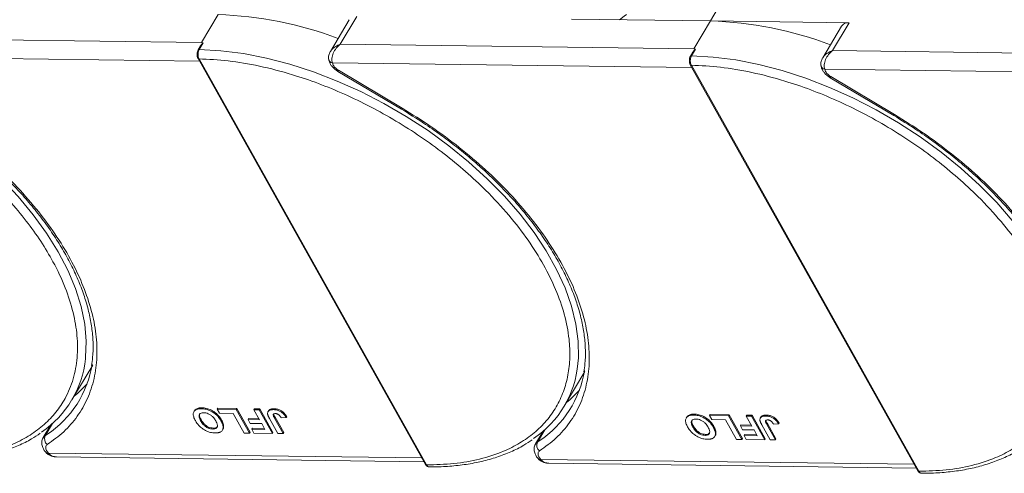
# Model space of a CAD drawing. Header units: millimetres. Extents: x -1055 to 1009, y -247 to 1211.
# Tile 34 of 51: x 315 to 422, y 876 to 926. Entities that reach past the tile are written whole.
import ezdxf

# ---------------------------------------------------------------- set-up
doc = ezdxf.new("R2010")
doc.units = ezdxf.units.MM

msp = doc.modelspace()

# ---------------------------------------------------------------- linework, layer by layer
at = {"color": 7, "linetype": 'Continuous', "lineweight": 15}
for p, q in [((390.043, 925.616), (392.153, 929.165)), ((336.366, 926.307), (334.557, 923.265)), ((350.679, 925.749), (348.624, 922.294)), ((349.701, 923.07), (351.51, 926.112)), ((374.898, 925.811), (390.043, 925.616)), ((390.043, 925.616), (388.233, 922.574)), ((405.187, 925.421), (390.043, 925.616)), ((403.378, 922.379), (405.187, 925.421)), ((404.356, 925.058), (402.301, 921.603)), ((334.557, 923.265), (296.024, 923.761)), ((334.742, 923.223), (334.557, 923.265)), ((334.456, 922.89), (334.195, 922.45)), ((334.742, 923.223), (334.313, 922.501)), ((388.233, 922.574), (349.701, 923.07)), ((388.133, 922.199), (387.871, 921.759)), ((388.419, 922.533), (387.989, 921.81)), ((388.419, 922.533), (388.233, 922.574)), ((441.91, 921.883), (403.378, 922.379)), ((295.164, 921.728), (334.356, 921.224)), ((334.183, 921.533), (358.98, 877.272)), ((334.298, 921.479), (359.095, 877.218)), ((348.841, 921.037), (348.934, 920.781)), ((348.841, 921.037), (388.033, 920.533)), ((349.431, 920.117), (356.38, 915.985)), ((349.499, 920.231), (356.448, 916.099)), ((387.86, 920.842), (412.657, 876.581)), ((387.975, 920.789), (412.772, 876.528)), ((402.517, 920.347), (402.611, 920.09)), ((402.517, 920.347), (441.71, 919.842)), ((403.108, 919.427), (410.057, 915.294)), ((403.176, 919.541), (410.125, 915.408)), ((320.438, 884.299), (322.699, 888.101)), ((374.114, 883.608), (376.376, 887.411)), ((333.802, 883.125), (333.742, 883.024)), ((334.551, 883.34), (334.611, 883.442)), ((336.275, 883.285), (336.335, 883.387)), ((336.275, 883.285), (338.354, 883.259)), ((336.515, 882.856), (336.275, 883.285)), ((336.335, 883.387), (338.415, 883.36)), ((338.027, 882.837), (336.515, 882.856)), ((339.229, 880.692), (338.027, 882.837)), ((338.415, 883.36), (338.354, 883.259)), ((338.354, 883.259), (339.796, 880.685)), ((338.415, 883.36), (339.856, 880.787)), ((340.283, 883.234), (340.343, 883.335)), ((340.283, 883.234), (340.85, 883.226)), ((340.893, 882.145), (340.283, 883.234)), ((340.343, 883.335), (340.91, 883.328)), ((340.91, 883.328), (340.85, 883.226)), ((340.85, 883.226), (342.292, 880.653)), ((340.91, 883.328), (342.352, 880.754)), ((341.875, 883.121), (341.815, 883.019)), ((342.476, 883.34), (342.416, 883.239)), ((343.868, 882.471), (343.807, 882.369)), ((388.227, 882.649), (388.288, 882.751)), ((389.951, 882.594), (390.012, 882.696)), ((389.951, 882.594), (392.031, 882.568)), ((390.192, 882.166), (389.951, 882.594)), ((390.012, 882.696), (392.091, 882.669)), ((392.091, 882.669), (392.031, 882.568)), ((392.031, 882.568), (393.473, 879.994)), ((392.091, 882.669), (393.533, 880.096)), ((393.959, 882.543), (394.02, 882.644)), ((393.959, 882.543), (394.526, 882.536)), ((394.569, 881.454), (393.959, 882.543)), ((394.02, 882.644), (394.587, 882.637)), ((394.587, 882.637), (394.526, 882.536)), ((394.526, 882.536), (395.968, 879.962)), ((394.587, 882.637), (396.029, 880.064)), ((396.153, 882.65), (396.093, 882.548)), ((318.136, 881.579), (317.311, 880.192)), ((317.516, 880.402), (318.303, 881.725)), ((318.133, 881.576), (318.134, 881.576)), ((334.467, 882.022), (334.527, 882.124)), ((336.745, 882.119), (336.684, 882.018)), ((336.979, 881.467), (336.919, 881.365)), ((339.705, 882.262), (339.645, 882.161)), ((339.885, 881.732), (339.645, 882.161)), ((339.645, 882.161), (340.893, 882.145)), ((339.705, 882.262), (340.835, 882.248)), ((341.133, 881.716), (339.885, 881.732)), ((341.484, 881.089), (341.133, 881.716)), ((342.897, 880.645), (341.988, 882.268)), ((342.531, 882.304), (342.591, 882.405)), ((342.531, 882.304), (343.464, 880.638)), ((342.591, 882.405), (343.524, 880.739)), ((343.259, 882.344), (343.807, 882.369)), ((387.479, 882.434), (387.419, 882.333)), ((388.144, 881.332), (388.204, 881.433)), ((391.704, 882.146), (390.192, 882.166)), ((390.421, 881.428), (390.361, 881.327)), ((392.906, 880.002), (391.704, 882.146)), ((393.382, 881.572), (393.322, 881.47)), ((393.562, 881.041), (393.322, 881.47)), ((393.322, 881.47), (394.569, 881.454)), ((393.382, 881.572), (394.512, 881.557)), ((395.552, 882.43), (395.492, 882.329)), ((396.573, 879.954), (395.664, 881.577)), ((396.207, 881.613), (396.268, 881.714)), ((396.207, 881.613), (397.14, 879.947)), ((396.268, 881.714), (397.201, 880.048)), ((396.935, 881.653), (397.484, 881.679)), ((397.544, 881.78), (397.484, 881.679)), ((317.71, 880.53), (317.516, 880.402)), ((335.79, 881.13), (335.85, 881.231)), ((336.843, 881.013), (336.903, 881.114)), ((339.796, 880.685), (339.229, 880.692)), ((339.856, 880.787), (339.796, 880.685)), ((340.108, 881.209), (340.047, 881.108)), ((340.288, 880.679), (340.047, 881.108)), ((340.047, 881.108), (341.484, 881.089)), ((340.108, 881.209), (341.426, 881.192)), ((342.292, 880.653), (340.288, 880.679)), ((342.352, 880.754), (342.292, 880.653)), ((343.464, 880.638), (342.897, 880.645)), ((343.524, 880.739), (343.464, 880.638)), ((371.813, 880.888), (370.987, 879.501)), ((371.192, 879.711), (371.98, 881.034)), ((371.809, 880.886), (371.811, 880.886)), ((389.467, 880.439), (389.527, 880.54)), ((390.52, 880.322), (390.58, 880.423)), ((390.656, 880.776), (390.596, 880.675)), ((394.81, 881.025), (393.562, 881.041)), ((393.784, 880.518), (393.724, 880.417)), ((393.964, 879.988), (393.724, 880.417)), ((393.724, 880.417), (395.161, 880.398)), ((393.784, 880.518), (395.103, 880.501)), ((395.161, 880.398), (394.81, 881.025)), ((371.386, 879.839), (371.192, 879.711)), ((393.473, 879.994), (392.906, 880.002)), ((393.533, 880.096), (393.473, 879.994)), ((395.968, 879.962), (393.964, 879.988)), ((396.029, 880.064), (395.968, 879.962)), ((397.14, 879.947), (396.573, 879.954)), ((397.201, 880.048), (397.14, 879.947)), ((317.653, 878.52), (317.644, 878.531)), ((317.677, 878.773), (317.871, 878.515)), ((358.578, 877.991), (317.871, 878.515)), ((318.767, 878.08), (358.817, 877.564)), ((371.33, 877.829), (371.32, 877.84)), ((371.353, 878.082), (371.548, 877.824)), ((412.254, 877.3), (371.548, 877.824)), ((372.444, 877.389), (412.493, 876.873))]:
    msp.add_line(p, q, dxfattribs=at)
at = {"color": 7, "linetype": 'Continuous', "lineweight": 15, "flags": 128}
for points in [[(380.127, 925.744), (380.638, 926.131), (380.908, 926.32)], [(334.313, 922.501), (336.686, 922.365), (339.14, 922.049), (341.655, 921.557), (344.211, 920.892), (346.787, 920.059), (349.363, 919.065), (351.919, 917.918), (354.434, 916.627), (356.888, 915.202), (359.262, 913.655), (361.536, 911.998), (363.693, 910.245), (365.715, 908.409), (367.587, 906.504), (369.292, 904.547), (370.818, 902.552), (372.153, 900.536), (373.286, 898.514), (374.207, 896.503), (374.91, 894.519), (375.389, 892.577), (375.64, 890.694), (375.661, 888.883), (375.614, 888.263)], [(291.506, 921.287), (294.085, 920.392), (296.656, 919.34), (299.199, 918.137), (301.693, 916.794), (304.119, 915.322), (306.458, 913.732), (308.69, 912.037), (310.797, 910.251), (312.764, 908.387), (314.575, 906.461), (316.214, 904.487), (317.669, 902.482), (318.929, 900.462), (319.983, 898.443), (320.822, 896.44), (321.441, 894.47), (321.834, 892.549), (321.998, 890.691), (321.933, 888.912), (321.919, 888.791)], [(387.989, 921.81), (390.363, 921.674), (392.817, 921.358), (395.332, 920.866), (397.887, 920.201), (400.464, 919.368), (403.04, 918.374), (405.596, 917.227), (408.111, 915.936), (410.565, 914.511), (412.939, 912.964), (415.213, 911.308), (417.37, 909.554), (419.392, 907.718), (421.263, 905.813), (422.969, 903.856)], [(349.499, 920.231), (349.463, 920.171), (349.441, 920.133), (349.432, 920.118), (349.431, 920.117)], [(403.176, 919.541), (403.14, 919.48), (403.117, 919.442), (403.108, 919.427), (403.108, 919.427)], [(356.448, 916.099), (356.412, 916.039), (356.389, 916), (356.38, 915.985), (356.38, 915.985)], [(410.125, 915.408), (410.089, 915.348), (410.066, 915.31), (410.057, 915.294), (410.057, 915.294)], [(320.687, 884.719), (321.081, 885.05), (322.095, 886.058)], [(374.364, 884.028), (374.757, 884.359), (375.772, 885.367)], [(317.314, 880.197), (317.373, 880.278), (317.516, 880.402)], [(370.991, 879.506), (371.05, 879.587), (371.192, 879.711)]]:
    msp.add_lwpolyline(points, dxfattribs=at)
at = {"color": 7, "linetype": 'Continuous', "lineweight": 15}
for centre, radius, start, end in [((335.102, 885.578), 40.748, 69.35834, 88.22275), ((388.779, 884.887), 40.748, 69.35834, 88.22275), ((405.077, 924.54), 0.888, 82.87283, 144.3365), ((334.296, 922.377), 0.126, 82.49194, 144.09954), ((334.287, 921.606), 0.127, 214.96587, 274.88426), ((348.924, 921.53), 0.5, 180.668, 260.35251), ((387.973, 921.686), 0.126, 82.49194, 144.09954), ((387.964, 920.915), 0.127, 214.96587, 274.88426), ((402.601, 920.839), 0.5, 180.668, 260.35251), ((310.933, 889.951), 11.047, 304.07115, 353.97322), ((311.499, 889.95), 11.283, 303.39574, 351.14243), ((364.582, 889.278), 11.078, 303.96754, 354.74389), ((365.176, 889.259), 11.283, 303.39574, 351.14243), ((318.235, 880.07), 0.792, 155.22009, 232.54306), ((371.911, 879.379), 0.792, 155.22009, 232.54306), ((317.766, 878.687), 0.202, 236.03869, 301.32272), ((359.084, 877.345), 0.127, 214.9547, 274.88524), ((371.443, 877.997), 0.202, 236.03869, 301.32272), ((412.761, 876.654), 0.127, 214.9547, 274.88524)]:
    msp.add_arc(centre, radius, start, end, dxfattribs=at)
for points, knots in [([(334.195, 922.45), (334.163, 922.384), (334.1, 922.251), (334.07, 921.994), (334.093, 921.736), (334.153, 921.601), (334.183, 921.533)], [0, 0, 0, 0, 0.24998748, 0.49978452, 0.7494633, 1, 1, 1, 1]), ([(334.313, 922.501), (334.284, 922.442), (334.221, 922.316), (334.185, 922.103), (334.182, 921.914), (334.199, 921.761), (334.235, 921.609), (334.277, 921.523), (334.298, 921.479)], [0, 0, 0, 0, 0.2021443, 0.4357122, 0.5648951, 0.7020076, 0.8470445, 1, 1, 1, 1]), ([(334.459, 922.888), (334.469, 922.906), (334.513, 922.989), (334.585, 923.075), (334.654, 923.15), (334.68, 923.177), (334.699, 923.194), (334.711, 923.206), (334.721, 923.214), (334.729, 923.219), (334.735, 923.222), (334.739, 923.224), (334.741, 923.224), (334.742, 923.223), (334.742, 923.223)], [0, 0, 0, 0, 0.13627472, 0.62808299, 0.74918509, 0.83030486, 0.8846383, 0.92120562, 0.94608197, 0.96915613, 0.98129889, 0.99021097, 0.99743907, 1, 1, 1, 1]), ([(348.608, 922.266), (348.547, 922.141), (348.451, 921.943), (348.406, 921.635), (348.428, 921.469), (348.44, 921.383)], [0, 0, 0, 0, 0.4485628, 0.7107889, 1, 1, 1, 1]), ([(348.623, 922.253), (348.674, 922.344), (348.801, 922.568), (349.182, 922.86), (349.528, 923), (349.701, 923.07)], [0, 0, 0, 0, 0.2551059, 0.6260787, 1, 1, 1, 1]), ([(349.701, 923.07), (349.545, 922.932), (349.233, 922.657), (348.91, 922.109), (348.78, 921.629), (348.777, 921.268), (348.819, 921.114), (348.841, 921.037)], [0, 0, 0, 0, 0.2513144, 0.5002066, 0.7491551, 0.8759362, 1, 1, 1, 1]), ([(388.136, 922.197), (388.146, 922.215), (388.189, 922.298), (388.262, 922.384), (388.33, 922.459), (388.357, 922.486), (388.375, 922.504), (388.388, 922.515), (388.398, 922.523), (388.405, 922.528), (388.411, 922.531), (388.415, 922.533), (388.418, 922.533), (388.419, 922.533), (388.419, 922.533)], [0, 0, 0, 0, 0.13627472, 0.62808299, 0.74918509, 0.83030486, 0.8846383, 0.92120562, 0.94608197, 0.96915613, 0.98129889, 0.99021097, 0.99743907, 1, 1, 1, 1]), ([(402.299, 921.562), (402.351, 921.653), (402.478, 921.877), (402.858, 922.169), (403.204, 922.309), (403.378, 922.379)], [0, 0, 0, 0, 0.2551059, 0.6260787, 1, 1, 1, 1]), ([(403.378, 922.379), (403.221, 922.241), (402.91, 921.966), (402.587, 921.418), (402.456, 920.938), (402.454, 920.577), (402.496, 920.423), (402.517, 920.347)], [0, 0, 0, 0, 0.2513144, 0.5002066, 0.7491551, 0.8759362, 1, 1, 1, 1]), ([(334.298, 921.479), (335.346, 921.427), (337.474, 921.322), (340.901, 920.733), (344.208, 919.88), (347.313, 918.824), (350.164, 917.654), (352.998, 916.287), (355.782, 914.732), (358.47, 913.016), (361.012, 911.168), (363.389, 909.212), (365.782, 906.98), (368.098, 904.475), (370.207, 901.741), (371.916, 899.024), (373.248, 896.312), (374.194, 893.593), (374.673, 891.112), (374.764, 888.909), (374.56, 886.987), (374.066, 885.178), (373.276, 883.507), (372.207, 882.001), (370.875, 880.688), (369.303, 879.575), (367.344, 878.584), (364.952, 877.804), (362.139, 877.296), (360.1, 877.244), (359.095, 877.218)], [0, 0, 0, 0, 0.0388454, 0.0788825, 0.1200296, 0.1521859, 0.1843384, 0.2171712, 0.25, 0.2828328, 0.3156616, 0.347818, 0.3799704, 0.421121, 0.4611572, 0.5, 0.5388463, 0.5788825, 0.6200296, 0.6521859, 0.6843384, 0.7171712, 0.75, 0.7828328, 0.8156616, 0.847818, 0.8799704, 0.921121, 0.9611563, 1, 1, 1, 1]), ([(348.451, 921.435), (348.456, 921.366), (348.47, 921.17), (348.62, 920.892), (348.839, 920.59), (349.109, 920.328), (349.328, 920.185), (349.431, 920.118)], [0, 0, 0, 0, 0.1287349, 0.3638291, 0.5623506, 0.7941365, 1, 1, 1, 1]), ([(387.871, 921.759), (387.84, 921.693), (387.777, 921.56), (387.747, 921.303), (387.77, 921.045), (387.83, 920.91), (387.86, 920.842)], [0, 0, 0, 0, 0.24998748, 0.49978452, 0.7494633, 1, 1, 1, 1]), ([(387.989, 921.81), (387.96, 921.751), (387.898, 921.625), (387.861, 921.413), (387.858, 921.223), (387.875, 921.071), (387.912, 920.918), (387.953, 920.833), (387.975, 920.789)], [0, 0, 0, 0, 0.2021443, 0.4357122, 0.5648951, 0.7020076, 0.8470445, 1, 1, 1, 1]), ([(402.284, 921.575), (402.224, 921.45), (402.128, 921.252), (402.083, 920.944), (402.105, 920.778), (402.116, 920.692)], [0, 0, 0, 0, 0.4485628, 0.7107889, 1, 1, 1, 1]), ([(291.245, 920.308), (292.388, 919.919), (294.709, 919.129), (298.219, 917.55), (301.451, 915.818), (304.347, 914.006), (306.896, 912.195), (309.319, 910.246), (311.583, 908.176), (313.652, 906.021), (315.487, 903.818), (317.079, 901.592), (318.537, 899.158), (319.76, 896.55), (320.627, 893.845), (321.058, 891.286), (321.068, 888.856), (320.644, 886.551), (319.826, 884.576), (318.728, 882.935), (317.452, 881.598), (315.914, 880.44), (314.12, 879.483), (312.104, 878.74), (309.899, 878.226), (307.536, 877.939), (304.806, 877.871), (301.707, 878.102), (298.286, 878.672), (295.978, 879.317), (294.841, 879.635)], [0, 0, 0, 0, 0.0388454, 0.0788825, 0.1200296, 0.1521859, 0.1843384, 0.2171712, 0.25, 0.2828328, 0.3156616, 0.347818, 0.3799704, 0.421121, 0.4611572, 0.5, 0.5388463, 0.5788825, 0.6200296, 0.6521859, 0.6843384, 0.7171712, 0.75, 0.7828328, 0.8156616, 0.847818, 0.8799704, 0.921121, 0.9611563, 1, 1, 1, 1]), ([(387.975, 920.789), (389.023, 920.737), (391.15, 920.631), (394.577, 920.042), (397.885, 919.189), (400.99, 918.133), (403.841, 916.963), (406.675, 915.596), (409.459, 914.041), (412.146, 912.325), (414.689, 910.477), (417.066, 908.522), (419.459, 906.289), (421.775, 903.784), (423.883, 901.05), (425.593, 898.333), (426.925, 895.621), (427.871, 892.902), (428.349, 890.421), (428.441, 888.218), (428.237, 886.296), (427.743, 884.487), (426.953, 882.816), (425.884, 881.31), (424.551, 879.997), (422.979, 878.884), (421.021, 877.894), (418.628, 877.113), (415.816, 876.605), (413.776, 876.553), (412.772, 876.528)], [0, 0, 0, 0, 0.0388454, 0.0788825, 0.1200296, 0.1521859, 0.1843384, 0.2171712, 0.25, 0.2828328, 0.3156616, 0.347818, 0.3799704, 0.421121, 0.4611572, 0.5, 0.5388463, 0.5788825, 0.6200296, 0.6521859, 0.6843384, 0.7171712, 0.75, 0.7828328, 0.8156616, 0.847818, 0.8799704, 0.921121, 0.9611563, 1, 1, 1, 1]), ([(402.127, 920.745), (402.133, 920.675), (402.147, 920.479), (402.297, 920.202), (402.516, 919.899), (402.786, 919.637), (403.005, 919.494), (403.108, 919.427)], [0, 0, 0, 0, 0.1287349, 0.3638291, 0.5623506, 0.7941365, 1, 1, 1, 1]), ([(302.706, 916.675), (303.508, 916.183), (304.632, 915.494), (306.232, 914.404), (307.562, 913.449), (309.094, 912.266), (310.637, 910.983), (312.173, 909.598), (313.667, 908.133), (315.095, 906.602), (316.435, 905.021), (317.673, 903.403), (318.795, 901.759), (319.791, 900.101), (320.654, 898.441), (321.375, 896.788), (321.952, 895.151), (322.378, 893.54), (322.653, 891.959), (322.764, 890.42), (322.743, 889.11), (322.616, 888.348), (322.567, 888.057)], [0, 0, 0, 0, 0.0641007, 0.0898008, 0.1324146, 0.1764824, 0.2235732, 0.2725094, 0.3228117, 0.3740988, 0.4261034, 0.4786324, 0.5315488, 0.5847586, 0.6382055, 0.6918683, 0.7457592, 0.7999299, 0.854482, 0.9095741, 0.9654312, 1, 1, 1, 1]), ([(302.771, 916.79), (303.833, 916.131), (305.979, 914.8), (309.019, 912.54), (311.894, 910.1), (314.526, 907.504), (316.862, 904.811), (318.857, 902.074), (320.481, 899.351), (321.731, 896.67), (322.613, 894.036), (323.118, 891.453), (323.223, 888.955), (322.913, 886.595), (322.194, 884.422), (321.075, 882.485), (319.62, 880.792), (318.371, 879.889), (317.753, 879.441)], [0, 0, 0, 0, 0.0610375, 0.1233116, 0.1864383, 0.25, 0.3135617, 0.3766884, 0.4389625, 0.5, 0.5610375, 0.6233116, 0.6864383, 0.75, 0.8135617, 0.8766884, 0.9389625, 1, 1, 1, 1]), ([(356.382, 915.984), (357.185, 915.492), (358.308, 914.803), (359.909, 913.713), (361.239, 912.758), (362.771, 911.576), (364.313, 910.292), (365.85, 908.907), (367.344, 907.442), (368.771, 905.912), (370.112, 904.33), (371.349, 902.712), (372.471, 901.068), (373.468, 899.41), (374.33, 897.75), (375.052, 896.097), (375.629, 894.461), (376.055, 892.849), (376.33, 891.269), (376.44, 889.729), (376.419, 888.419), (376.293, 887.657), (376.244, 887.366)], [0, 0, 0, 0, 0.0641007, 0.0898008, 0.1324146, 0.1764824, 0.2235732, 0.2725094, 0.3228117, 0.3740988, 0.4261034, 0.4786324, 0.5315488, 0.5847586, 0.6382055, 0.6918683, 0.7457592, 0.7999299, 0.854482, 0.9095741, 0.9654312, 1, 1, 1, 1]), ([(356.448, 916.099), (357.51, 915.44), (359.655, 914.109), (362.696, 911.849), (365.57, 909.409), (368.203, 906.813), (370.539, 904.12), (372.534, 901.383), (374.158, 898.66), (375.408, 895.979), (376.29, 893.345), (376.794, 890.762), (376.899, 888.264), (376.59, 885.904), (375.87, 883.731), (374.752, 881.795), (373.297, 880.101), (372.048, 879.198), (371.43, 878.75)], [0, 0, 0, 0, 0.0610375, 0.1233116, 0.1864383, 0.25, 0.3135617, 0.3766884, 0.4389625, 0.5, 0.5610375, 0.6233116, 0.6864383, 0.75, 0.8135617, 0.8766884, 0.9389625, 1, 1, 1, 1]), ([(410.059, 915.293), (410.861, 914.801), (411.985, 914.112), (413.585, 913.022), (414.916, 912.067), (416.447, 910.885), (417.99, 909.601), (419.527, 908.216), (421.021, 906.751), (422.448, 905.221), (423.788, 903.64), (425.026, 902.021), (426.148, 900.377), (427.145, 898.719), (428.007, 897.059), (428.729, 895.406), (429.305, 893.77), (429.732, 892.158), (430.006, 890.578), (430.117, 889.038), (430.096, 887.728), (429.969, 886.966), (429.921, 886.675)], [0, 0, 0, 0, 0.0641007, 0.0898008, 0.1324146, 0.1764824, 0.2235732, 0.2725094, 0.3228117, 0.3740988, 0.4261034, 0.4786324, 0.5315488, 0.5847586, 0.6382055, 0.6918683, 0.7457592, 0.7999299, 0.854482, 0.9095741, 0.9654312, 1, 1, 1, 1]), ([(410.125, 915.408), (411.187, 914.749), (413.332, 913.418), (416.372, 911.158), (419.247, 908.718), (421.879, 906.122), (424.216, 903.429), (426.211, 900.692), (427.835, 897.969), (429.085, 895.288), (429.967, 892.654), (430.471, 890.072), (430.576, 887.573), (430.267, 885.213), (429.547, 883.04), (428.428, 881.104), (426.974, 879.41), (425.725, 878.507), (425.107, 878.06)], [0, 0, 0, 0, 0.0610375, 0.1233116, 0.1864383, 0.25, 0.3135617, 0.3766884, 0.4389625, 0.5, 0.5610375, 0.6233116, 0.6864383, 0.75, 0.8135617, 0.8766884, 0.9389625, 1, 1, 1, 1]), ([(333.893, 882.042), (333.857, 882.111), (333.747, 882.318), (333.646, 882.646), (333.686, 882.984), (333.89, 883.22), (334.202, 883.331), (334.445, 883.337), (334.551, 883.34)], [0, 0, 0, 0, 0.1018882, 0.3073435, 0.4929627, 0.6786474, 0.8607914, 1, 1, 1, 1]), ([(333.814, 883.117), (333.86, 883.185), (333.963, 883.335), (334.264, 883.431), (334.506, 883.438), (334.611, 883.442)], [0, 0, 0, 0, 0.3159769, 0.7036842, 1, 1, 1, 1]), ([(334.467, 882.022), (334.431, 882.091), (334.33, 882.284), (334.262, 882.552), (334.345, 882.765), (334.501, 882.881), (334.672, 882.91), (334.773, 882.911), (334.792, 882.911)], [0, 0, 0, 0, 0.1585903, 0.4472388, 0.6203806, 0.7935748, 0.9612953, 1, 1, 1, 1]), ([(334.527, 882.124), (334.492, 882.192), (334.392, 882.385), (334.316, 882.644), (334.384, 882.779), (334.406, 882.822)], [0, 0, 0, 0, 0.2710271, 0.7643207, 1, 1, 1, 1]), ([(334.551, 883.34), (334.63, 883.337), (334.873, 883.327), (335.317, 883.224), (335.825, 882.967), (336.28, 882.599), (336.538, 882.27), (336.658, 882.063), (336.684, 882.018)], [0, 0, 0, 0, 0.1021706, 0.3092201, 0.51365, 0.6922749, 0.9324126, 1, 1, 1, 1]), ([(334.611, 883.442), (334.691, 883.438), (334.933, 883.428), (335.377, 883.325), (335.885, 883.069), (336.34, 882.7), (336.598, 882.371), (336.718, 882.165), (336.745, 882.119)], [0, 0, 0, 0, 0.1021706, 0.3092201, 0.51365, 0.6922749, 0.9324126, 1, 1, 1, 1]), ([(334.792, 882.911), (334.874, 882.906), (335.039, 882.894), (335.316, 882.798), (335.593, 882.641), (335.882, 882.385), (336.038, 882.162), (336.118, 882.023), (336.127, 882.008)], [0, 0, 0, 0, 0.1597099, 0.3204292, 0.4910735, 0.6770503, 0.9662903, 1, 1, 1, 1]), ([(341.778, 882.756), (341.774, 882.819), (341.766, 882.947), (341.858, 883.1), (342.06, 883.225), (342.282, 883.234), (342.416, 883.239)], [0, 0, 0, 0, 0.2064605, 0.4135145, 0.6452106, 1, 1, 1, 1]), ([(341.988, 882.268), (341.969, 882.302), (341.931, 882.37), (341.884, 882.463), (341.847, 882.545), (341.819, 882.615), (341.793, 882.687), (341.783, 882.733), (341.778, 882.756)], [0, 0, 0, 0, 0.2082698, 0.416707, 0.5614806, 0.7065734, 0.8528245, 1, 1, 1, 1]), ([(341.885, 883.115), (341.897, 883.141), (341.936, 883.223), (342.126, 883.324), (342.344, 883.334), (342.476, 883.34)], [0, 0, 0, 0, 0.1483819, 0.4848209, 1, 1, 1, 1]), ([(342.531, 882.304), (342.494, 882.372), (342.43, 882.491), (342.378, 882.634), (342.38, 882.726), (342.422, 882.775), (342.501, 882.807), (342.574, 882.809), (342.619, 882.811)], [0, 0, 0, 0, 0.2920273, 0.5048541, 0.6139046, 0.723685, 0.8298165, 1, 1, 1, 1]), ([(342.416, 883.239), (342.496, 883.235), (342.679, 883.226), (342.992, 883.14), (343.298, 882.969), (343.594, 882.706), (343.724, 882.502), (343.807, 882.369)], [0, 0, 0, 0, 0.1552919, 0.3531453, 0.543243, 0.704067, 1, 1, 1, 1]), ([(342.448, 882.739), (342.448, 882.733), (342.455, 882.63), (342.525, 882.514), (342.591, 882.405)], [0, 0, 0, 0, 0.05795206, 1, 1, 1, 1]), ([(342.476, 883.34), (342.557, 883.336), (342.74, 883.328), (343.053, 883.241), (343.358, 883.071), (343.655, 882.808), (343.784, 882.603), (343.868, 882.471)], [0, 0, 0, 0, 0.1552919, 0.3531453, 0.543243, 0.704067, 1, 1, 1, 1]), ([(342.619, 882.811), (342.644, 882.81), (342.695, 882.807), (342.769, 882.79), (342.837, 882.766), (342.896, 882.737), (342.952, 882.703), (342.986, 882.678), (343.003, 882.665)], [0, 0, 0, 0, 0.202387, 0.4109073, 0.5578292, 0.7094718, 0.8532239, 1, 1, 1, 1]), ([(343.003, 882.665), (343.024, 882.646), (343.069, 882.607), (343.118, 882.548), (343.16, 882.494), (343.195, 882.444), (343.228, 882.394), (343.248, 882.361), (343.259, 882.344)], [0, 0, 0, 0, 0.1938055, 0.3931273, 0.5440688, 0.6954121, 0.8476129, 1, 1, 1, 1]), ([(387.57, 881.351), (387.533, 881.42), (387.423, 881.627), (387.323, 881.955), (387.363, 882.293), (387.567, 882.529), (387.879, 882.64), (388.122, 882.647), (388.227, 882.649)], [0, 0, 0, 0, 0.1018882, 0.3073435, 0.4929627, 0.6786474, 0.8607914, 1, 1, 1, 1]), ([(387.491, 882.426), (387.537, 882.494), (387.64, 882.644), (387.941, 882.74), (388.183, 882.748), (388.288, 882.751)], [0, 0, 0, 0, 0.3159769, 0.7036842, 1, 1, 1, 1]), ([(388.227, 882.649), (388.307, 882.646), (388.549, 882.636), (388.994, 882.533), (389.501, 882.277), (389.957, 881.908), (390.214, 881.579), (390.335, 881.372), (390.361, 881.327)], [0, 0, 0, 0, 0.1021706, 0.3092201, 0.51365, 0.6922749, 0.9324126, 1, 1, 1, 1]), ([(388.288, 882.751), (388.368, 882.747), (388.61, 882.737), (389.054, 882.634), (389.562, 882.378), (390.017, 882.009), (390.275, 881.681), (390.395, 881.474), (390.421, 881.428)], [0, 0, 0, 0, 0.1021706, 0.3092201, 0.51365, 0.6922749, 0.9324126, 1, 1, 1, 1]), ([(395.455, 882.065), (395.451, 882.129), (395.443, 882.256), (395.534, 882.409), (395.737, 882.534), (395.959, 882.543), (396.093, 882.548)], [0, 0, 0, 0, 0.2064605, 0.4135145, 0.6452106, 1, 1, 1, 1]), ([(395.561, 882.424), (395.573, 882.45), (395.613, 882.532), (395.802, 882.633), (396.021, 882.643), (396.153, 882.65)], [0, 0, 0, 0, 0.1483819, 0.4848209, 1, 1, 1, 1]), ([(396.093, 882.548), (396.173, 882.544), (396.356, 882.535), (396.669, 882.449), (396.975, 882.279), (397.271, 882.016), (397.4, 881.811), (397.484, 881.679)], [0, 0, 0, 0, 0.1552919, 0.3531453, 0.543243, 0.704067, 1, 1, 1, 1]), ([(396.153, 882.65), (396.233, 882.646), (396.417, 882.637), (396.729, 882.55), (397.035, 882.38), (397.331, 882.117), (397.461, 881.912), (397.544, 881.78)], [0, 0, 0, 0, 0.1552919, 0.3531453, 0.543243, 0.704067, 1, 1, 1, 1]), ([(336.038, 880.701), (335.958, 880.704), (335.715, 880.714), (335.273, 880.819), (334.768, 881.075), (334.312, 881.442), (334.047, 881.778), (333.923, 881.991), (333.893, 882.042)], [0, 0, 0, 0, 0.1013981, 0.3069957, 0.5061443, 0.6852619, 0.9245571, 1, 1, 1, 1]), ([(335.79, 881.13), (335.708, 881.135), (335.544, 881.146), (335.269, 881.236), (335.003, 881.386), (334.729, 881.626), (334.568, 881.847), (334.483, 881.994), (334.467, 882.022)], [0, 0, 0, 0, 0.1602922, 0.3219224, 0.4907614, 0.6575692, 0.9338827, 1, 1, 1, 1]), ([(335.85, 881.231), (335.769, 881.236), (335.605, 881.247), (335.329, 881.337), (335.063, 881.487), (334.789, 881.727), (334.629, 881.948), (334.544, 882.095), (334.527, 882.124)], [0, 0, 0, 0, 0.1602922, 0.3219224, 0.4907614, 0.6575692, 0.9338827, 1, 1, 1, 1]), ([(336.127, 882.008), (336.163, 881.94), (336.254, 881.766), (336.322, 881.521), (336.274, 881.31), (336.136, 881.181), (335.957, 881.133), (335.833, 881.131), (335.79, 881.13)], [0, 0, 0, 0, 0.15861661, 0.40086372, 0.57305935, 0.74548557, 0.91298519, 1, 1, 1, 1]), ([(336.315, 881.418), (336.276, 881.372), (336.199, 881.28), (336.016, 881.235), (335.893, 881.232), (335.85, 881.231)], [0, 0, 0, 0, 0.39818884, 0.79424945, 1, 1, 1, 1]), ([(336.684, 882.018), (336.703, 881.984), (336.741, 881.915), (336.792, 881.809), (336.839, 881.699), (336.878, 881.586), (336.908, 881.474), (336.915, 881.402), (336.919, 881.365)], [0, 0, 0, 0, 0.1539502, 0.3081809, 0.478699, 0.6499612, 0.8242026, 1, 1, 1, 1]), ([(336.745, 882.119), (336.764, 882.085), (336.802, 882.016), (336.853, 881.91), (336.9, 881.8), (336.939, 881.687), (336.968, 881.575), (336.976, 881.503), (336.979, 881.467)], [0, 0, 0, 0, 0.1539502, 0.3081809, 0.478699, 0.6499612, 0.8242026, 1, 1, 1, 1]), ([(336.979, 881.467), (336.977, 881.407), (336.972, 881.286), (336.948, 881.164), (336.904, 881.12), (336.9, 881.117)], [0, 0, 0, 0, 0.4783949, 0.9575036, 1, 1, 1, 1]), ([(388.144, 881.332), (388.108, 881.4), (388.007, 881.593), (387.938, 881.861), (388.022, 882.075), (388.178, 882.19), (388.349, 882.219), (388.45, 882.22), (388.469, 882.22)], [0, 0, 0, 0, 0.1585903, 0.4472388, 0.6203806, 0.7935748, 0.9612953, 1, 1, 1, 1]), ([(388.204, 881.433), (388.169, 881.501), (388.068, 881.694), (387.992, 881.953), (388.061, 882.088), (388.083, 882.131)], [0, 0, 0, 0, 0.2710271, 0.7643207, 1, 1, 1, 1]), ([(389.527, 880.54), (389.445, 880.546), (389.281, 880.556), (389.006, 880.646), (388.74, 880.797), (388.466, 881.036), (388.306, 881.257), (388.221, 881.405), (388.204, 881.433)], [0, 0, 0, 0, 0.1602922, 0.3219224, 0.4907614, 0.6575692, 0.9338827, 1, 1, 1, 1]), ([(388.469, 882.22), (388.551, 882.215), (388.716, 882.203), (388.992, 882.107), (389.27, 881.95), (389.559, 881.694), (389.715, 881.471), (389.795, 881.332), (389.803, 881.317)], [0, 0, 0, 0, 0.1597099, 0.3204292, 0.4910735, 0.6770503, 0.9662903, 1, 1, 1, 1]), ([(390.421, 881.428), (390.44, 881.394), (390.478, 881.325), (390.529, 881.219), (390.576, 881.109), (390.615, 880.997), (390.645, 880.884), (390.652, 880.812), (390.656, 880.776)], [0, 0, 0, 0, 0.15395018, 0.3081809, 0.47869905, 0.64996124, 0.82420256, 1, 1, 1, 1]), ([(395.664, 881.577), (395.646, 881.611), (395.608, 881.68), (395.561, 881.772), (395.524, 881.854), (395.496, 881.925), (395.469, 881.996), (395.46, 882.042), (395.455, 882.065)], [0, 0, 0, 0, 0.2082698, 0.416707, 0.5614806, 0.7065734, 0.8528245, 1, 1, 1, 1]), ([(396.207, 881.613), (396.17, 881.681), (396.107, 881.8), (396.055, 881.943), (396.057, 882.035), (396.099, 882.084), (396.178, 882.116), (396.251, 882.118), (396.296, 882.12)], [0, 0, 0, 0, 0.2920273, 0.5048541, 0.6139046, 0.723685, 0.8298165, 1, 1, 1, 1]), ([(396.125, 882.048), (396.125, 882.042), (396.132, 881.939), (396.202, 881.823), (396.268, 881.714)], [0, 0, 0, 0, 0.0579521, 1, 1, 1, 1]), ([(396.296, 882.12), (396.321, 882.119), (396.371, 882.116), (396.446, 882.099), (396.514, 882.075), (396.572, 882.046), (396.629, 882.013), (396.662, 881.987), (396.679, 881.974)], [0, 0, 0, 0, 0.202387, 0.4109073, 0.5578292, 0.7094718, 0.8532239, 1, 1, 1, 1]), ([(396.679, 881.974), (396.701, 881.955), (396.745, 881.916), (396.794, 881.857), (396.836, 881.803), (396.871, 881.753), (396.905, 881.703), (396.925, 881.67), (396.935, 881.653)], [0, 0, 0, 0, 0.1938055, 0.3931273, 0.5440688, 0.6954121, 0.8476129, 1, 1, 1, 1]), ([(294.929, 879.463), (295.341, 879.337), (296.428, 879.004), (298.187, 878.577), (300.201, 878.177), (302.202, 877.892), (304.172, 877.722), (306.097, 877.673), (307.965, 877.748), (309.762, 877.949), (311.48, 878.276), (313.108, 878.731), (314.632, 879.319), (315.934, 879.958), (316.664, 880.456), (316.973, 880.666)], [0, 0, 0, 0, 0.0473328, 0.1250322, 0.2038644, 0.2835479, 0.3638833, 0.4447338, 0.5260134, 0.607679, 0.6897203, 0.7721742, 0.8551231, 0.9387041, 1, 1, 1, 1]), ([(336.602, 880.794), (336.573, 880.781), (336.514, 880.757), (336.419, 880.733), (336.326, 880.716), (336.234, 880.706), (336.138, 880.7), (336.071, 880.701), (336.038, 880.701)], [0, 0, 0, 0, 0.1854289, 0.3721896, 0.5277082, 0.6838775, 0.8416784, 1, 1, 1, 1]), ([(336.919, 881.365), (336.918, 881.304), (336.917, 881.182), (336.842, 880.983), (336.726, 880.855), (336.616, 880.8), (336.602, 880.794)], [0, 0, 0, 0, 0.2508959, 0.5021661, 0.9405117, 1, 1, 1, 1]), ([(389.714, 880.01), (389.634, 880.013), (389.392, 880.023), (388.95, 880.128), (388.445, 880.384), (387.989, 880.751), (387.724, 881.087), (387.599, 881.3), (387.57, 881.351)], [0, 0, 0, 0, 0.1013981, 0.3069957, 0.5061443, 0.6852619, 0.9245571, 1, 1, 1, 1]), ([(389.467, 880.439), (389.385, 880.444), (389.221, 880.455), (388.946, 880.545), (388.679, 880.695), (388.406, 880.935), (388.245, 881.156), (388.16, 881.303), (388.144, 881.332)], [0, 0, 0, 0, 0.1602922, 0.3219224, 0.4907614, 0.6575692, 0.9338827, 1, 1, 1, 1]), ([(389.803, 881.317), (389.84, 881.249), (389.931, 881.075), (389.999, 880.83), (389.951, 880.619), (389.813, 880.49), (389.633, 880.442), (389.509, 880.44), (389.467, 880.439)], [0, 0, 0, 0, 0.15861661, 0.40086372, 0.57305935, 0.74548557, 0.91298519, 1, 1, 1, 1]), ([(389.992, 880.727), (389.953, 880.681), (389.876, 880.589), (389.693, 880.544), (389.569, 880.541), (389.527, 880.54)], [0, 0, 0, 0, 0.39818884, 0.79424945, 1, 1, 1, 1]), ([(390.596, 880.675), (390.595, 880.613), (390.593, 880.491), (390.519, 880.292), (390.403, 880.164), (390.292, 880.109), (390.279, 880.103)], [0, 0, 0, 0, 0.2508959, 0.5021661, 0.9405117, 1, 1, 1, 1]), ([(390.361, 881.327), (390.38, 881.293), (390.418, 881.224), (390.469, 881.118), (390.516, 881.008), (390.555, 880.895), (390.585, 880.783), (390.592, 880.711), (390.596, 880.675)], [0, 0, 0, 0, 0.15395018, 0.3081809, 0.47869905, 0.64996124, 0.82420256, 1, 1, 1, 1]), ([(390.656, 880.776), (390.654, 880.716), (390.649, 880.596), (390.625, 880.473), (390.58, 880.43), (390.577, 880.426)], [0, 0, 0, 0, 0.4783949, 0.9575036, 1, 1, 1, 1]), ([(317.325, 880.196), (317.312, 880.182), (317.197, 880.049), (317.135, 879.691), (317.184, 879.251), (317.362, 878.886), (317.519, 878.654), (317.631, 878.55), (317.658, 878.524)], [0, 0, 0, 0, 0.0314929, 0.2888099, 0.5576406, 0.7671114, 0.9439956, 1, 1, 1, 1]), ([(317.677, 878.773), (317.645, 878.84), (317.58, 878.976), (317.569, 879.167), (317.621, 879.331), (317.709, 879.405), (317.753, 879.441)], [0, 0, 0, 0, 0.2455359, 0.5, 0.7544641, 1, 1, 1, 1]), ([(359.385, 877.013), (359.51, 877.009), (360.282, 876.986), (361.638, 877.064), (363.44, 877.256), (365.156, 877.586), (366.785, 878.04), (368.309, 878.629), (369.601, 879.261), (370.321, 879.752), (370.621, 879.956)], [0, 0, 0, 0, 0.0275848, 0.1704132, 0.3139202, 0.4580872, 0.6029793, 0.7487413, 0.8956139, 1, 1, 1, 1]), ([(371.002, 879.505), (370.989, 879.491), (370.874, 879.359), (370.812, 879), (370.861, 878.56), (371.038, 878.195), (371.196, 877.963), (371.308, 877.859), (371.335, 877.834)], [0, 0, 0, 0, 0.0314929, 0.2888099, 0.5576406, 0.7671114, 0.9439956, 1, 1, 1, 1]), ([(390.279, 880.103), (390.25, 880.091), (390.191, 880.066), (390.096, 880.043), (390.003, 880.025), (389.91, 880.015), (389.814, 880.01), (389.748, 880.01), (389.714, 880.01)], [0, 0, 0, 0, 0.1854289, 0.3721896, 0.5277082, 0.6838775, 0.8416784, 1, 1, 1, 1]), ([(413.062, 876.322), (413.187, 876.318), (413.958, 876.295), (415.314, 876.373), (417.117, 876.565), (418.833, 876.895), (420.462, 877.349), (421.986, 877.938), (423.277, 878.57), (423.998, 879.061), (424.297, 879.265)], [0, 0, 0, 0, 0.0275848, 0.1704132, 0.3139202, 0.4580872, 0.6029793, 0.7487413, 0.8956139, 1, 1, 1, 1]), ([(317.644, 878.531), (317.734, 878.45), (317.905, 878.295), (318.291, 878.123), (318.583, 878.096), (318.768, 878.08)], [0, 0, 0, 0, 0.2896693, 0.551579, 1, 1, 1, 1]), ([(317.871, 878.515), (317.931, 878.447), (318.052, 878.31), (318.345, 878.129), (318.603, 878.104), (318.768, 878.088)], [0, 0, 0, 0, 0.2584874, 0.52266395, 1, 1, 1, 1]), ([(371.353, 878.082), (371.322, 878.149), (371.257, 878.286), (371.246, 878.476), (371.297, 878.64), (371.386, 878.714), (371.43, 878.75)], [0, 0, 0, 0, 0.2455359, 0.5, 0.7544641, 1, 1, 1, 1]), ([(358.98, 877.272), (359.005, 877.234), (359.055, 877.156), (359.157, 877.071), (359.271, 877.014), (359.351, 877.007), (359.39, 877.003)], [0, 0, 0, 0, 0.2410888, 0.4906922, 0.7449678, 1, 1, 1, 1]), ([(359.095, 877.218), (359.12, 877.18), (359.169, 877.105), (359.256, 877.038), (359.329, 877.005), (359.372, 877.006), (359.385, 877.007)], [0, 0, 0, 0, 0.3089031, 0.6018139, 0.8787211, 1, 1, 1, 1]), ([(371.32, 877.84), (371.41, 877.759), (371.581, 877.604), (371.967, 877.432), (372.26, 877.405), (372.444, 877.389)], [0, 0, 0, 0, 0.2896693, 0.551579, 1, 1, 1, 1]), ([(371.548, 877.824), (371.608, 877.756), (371.729, 877.619), (372.022, 877.439), (372.279, 877.413), (372.445, 877.397)], [0, 0, 0, 0, 0.2584874, 0.522664, 1, 1, 1, 1]), ([(412.657, 876.581), (412.682, 876.543), (412.732, 876.465), (412.834, 876.38), (412.947, 876.323), (413.027, 876.316), (413.067, 876.312)], [0, 0, 0, 0, 0.2410888, 0.4906922, 0.7449678, 1, 1, 1, 1]), ([(412.772, 876.528), (412.797, 876.489), (412.845, 876.414), (412.933, 876.347), (413.006, 876.314), (413.049, 876.315), (413.062, 876.316)], [0, 0, 0, 0, 0.3089031, 0.6018139, 0.8787211, 1, 1, 1, 1])]:
    msp.add_open_spline(points, degree=3, knots=knots, dxfattribs=at)
for points in [[(349.499, 920.231), (349.38, 920.312), (349.142, 920.474), (349.004, 920.678), (348.934, 920.781)], [(403.176, 919.541), (403.057, 919.621), (402.819, 919.783), (402.68, 919.987), (402.611, 920.09)]]:
    msp.add_open_spline(points, degree=3, dxfattribs=at)

doc.saveas('drawing.dxf')
